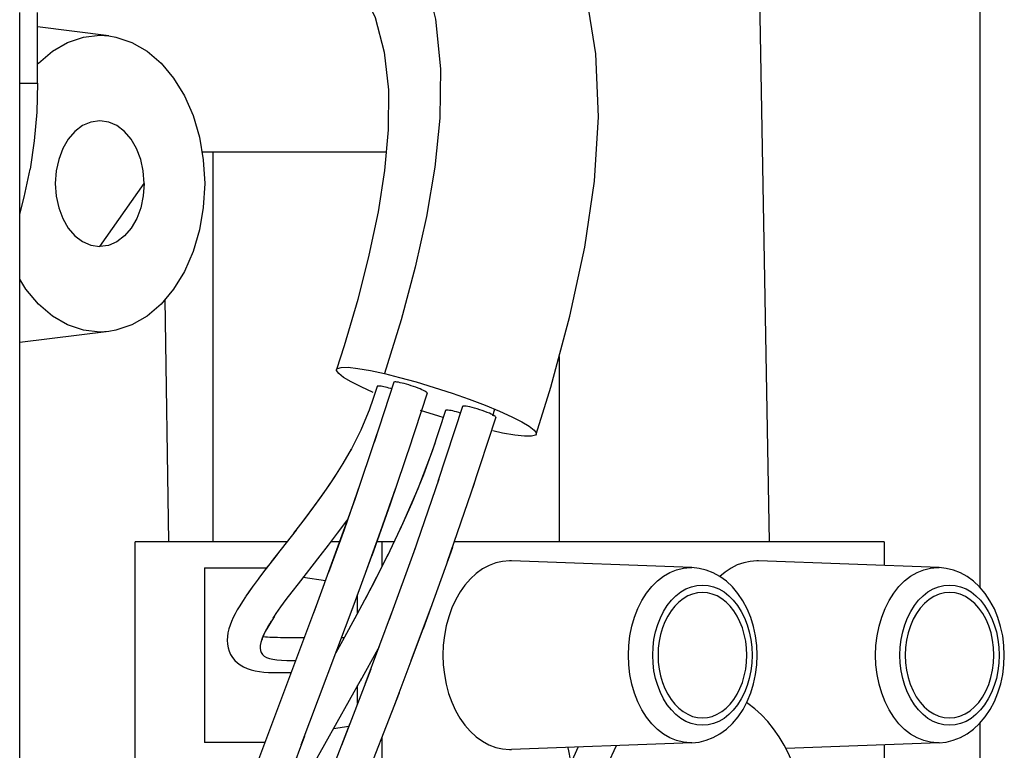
# Model space of a CAD drawing. Header units: inches. Extents: x 0 to 56.7, y 0 to 36.7.
# Tile 16 of 29: x 25.4 to 26.5, y 27.8 to 28.6. Entities that reach past the tile are written whole.
import ezdxf

# ---------------------------------------------------------------- set-up
doc = ezdxf.new("R2010")
doc.units = ezdxf.units.IN
doc.header["$LTSCALE"] = 3.116667
doc.header["$MEASUREMENT"] = 0
doc.layers.get('0').update_dxf_attribs({"linetype": 'CONTINUOUS'})

msp = doc.modelspace()

# ---------------------------------------------------------------- linework, layer by layer
at = {"color": 6, "linetype": 'Continuous'}
for p, q in [((26.4605, 28.974), (26.4605, 27.9625)), ((26.2235, 28.014), (26.2118, 28.6842)), ((25.3991, 28.5309), (25.3991, 28.6105)), ((25.4794, 28.5842), (25.3991, 28.5942)), ((25.379, 28.5309), (25.3991, 28.5309)), ((25.7918, 28.453), (25.5844, 28.453)), ((25.5967, 28.453), (25.5967, 28.014)), ((25.5468, 28.014), (25.5429, 28.2874)), ((25.4794, 28.2509), (25.379, 28.2384)), ((25.7445, 28.2349), (25.736, 28.208)), ((25.9865, 28.2228), (25.9865, 28.014)), ((25.9138, 28.1633), (25.9114, 28.1554)), ((26.4605, 27.8096), (26.4605, 27.5688))]:
    msp.add_line(p, q, dxfattribs=at)
at = {"color": 7, "linetype": 'Continuous'}
for p, q in [((25.379, 26.2089), (25.379, 28.6105)), ((25.4691, 28.3467), (25.5192, 28.4176)), ((25.79, 28.2034), (25.8069, 28.1992)), ((25.7635, 28.1885), (25.7522, 28.1942)), ((25.8004, 28.1936), (25.7782, 28.1257)), ((25.8069, 28.1992), (25.8257, 28.194)), ((25.7773, 28.1822), (25.7635, 28.1885)), ((25.8378, 28.1813), (25.8169, 28.1173)), ((25.866, 28.1813), (25.8852, 28.1745)), ((25.8852, 28.1745), (25.9031, 28.1677)), ((25.8509, 28.1554), (25.8306, 28.162)), ((25.8777, 28.1664), (25.85, 28.082)), ((25.8588, 28.1618), (25.8587, 28.1617)), ((25.8561, 28.1538), (25.8509, 28.1554)), ((25.9151, 28.1543), (25.8879, 28.0709)), ((25.7524, 28.1184), (25.7429, 28.1019)), ((25.7526, 28.1187), (25.7524, 28.1184)), ((25.8509, 28.0846), (25.8225, 28.0016)), ((25.8907, 28.0795), (25.8606, 27.9913)), ((25.7004, 28.0404), (25.6874, 28.0235)), ((25.6902, 28.0271), (25.6624, 27.9914)), ((25.68, 28.014), (25.509, 28.014)), ((25.509, 27.7581), (25.509, 28.014)), ((25.7394, 28.014), (25.7297, 28.014)), ((25.8007, 28.014), (25.7812, 28.014)), ((25.7874, 27.9869), (25.7874, 28.014)), ((25.8243, 28.0067), (25.7949, 27.9252)), ((25.8663, 28.0075), (25.8333, 27.9156)), ((26.3526, 28.014), (25.8684, 28.014)), ((26.3526, 28.014), (26.3526, 27.9871)), ((25.6689, 27.9997), (25.655, 27.9817)), ((25.6929, 27.9665), (25.7174, 27.9979)), ((25.7345, 28.0005), (25.7098, 27.9336)), ((25.7529, 27.9363), (25.7756, 27.9982)), ((25.7939, 27.9998), (25.7755, 27.9635)), ((25.587, 27.9845), (25.6571, 27.9845)), ((25.587, 27.9845), (25.587, 27.7876)), ((25.6584, 27.9862), (25.648, 27.9726)), ((25.9328, 27.9923), (25.9308, 27.9924)), ((26.1362, 27.9848), (25.9328, 27.9923)), ((26.1344, 27.9848), (26.1355, 27.9848)), ((26.1355, 27.9848), (26.1362, 27.9848)), ((26.2112, 27.9923), (26.2092, 27.9924)), ((26.4146, 27.9848), (26.2112, 27.9923)), ((26.4128, 27.9848), (26.4139, 27.9848)), ((26.4139, 27.9848), (26.4146, 27.9848)), ((25.7233, 27.9699), (25.6983, 27.9735)), ((25.781, 27.974), (25.7684, 27.9499)), ((25.7755, 27.9635), (25.7562, 27.9271)), ((25.6336, 27.9524), (25.6333, 27.9519)), ((25.7596, 27.9335), (25.7596, 27.9546)), ((25.7133, 27.9429), (25.6372, 27.7401)), ((25.7555, 27.9433), (25.6958, 27.7845)), ((25.8201, 27.8801), (25.8427, 27.9413)), ((25.6645, 27.9278), (25.666, 27.93)), ((25.7587, 27.9318), (25.7425, 27.9021)), ((25.7987, 27.9356), (25.7678, 27.853)), ((25.7984, 27.8227), (25.8333, 27.9156)), ((25.7444, 27.9055), (25.7351, 27.8887)), ((25.7445, 27.9057), (25.7414, 27.9057)), ((25.7824, 27.893), (25.7623, 27.8566)), ((25.7837, 27.8953), (25.776, 27.8813)), ((25.764, 27.8597), (25.7084, 27.7607)), ((25.7743, 27.8702), (25.7414, 27.7841)), ((25.7596, 27.8315), (25.7596, 27.8519)), ((25.7776, 27.7687), (25.8066, 27.8441)), ((25.751, 27.8091), (25.6465, 27.5406)), ((25.7324, 27.8035), (25.7498, 27.8059)), ((25.6997, 27.7949), (25.6674, 27.7084)), ((25.7874, 27.7581), (25.7874, 27.7942)), ((25.6549, 27.7876), (25.587, 27.7876)), ((26.1362, 27.7873), (25.9328, 27.7798)), ((26.1351, 27.7873), (26.1344, 27.7873)), ((26.1362, 27.7873), (26.1351, 27.7873)), ((26.4146, 27.7873), (26.2418, 27.7809)), ((26.3526, 27.785), (26.3526, 27.7581)), ((26.4135, 27.7873), (26.4128, 27.7873)), ((26.4146, 27.7873), (26.4135, 27.7873)), ((25.9308, 27.7798), (25.9328, 27.7798))]:
    msp.add_line(p, q, dxfattribs=at)
at = {"color": 6, "linetype": 'Continuous'}
for points in [[(25.9607, 28.1353), (25.9771, 28.1882), (25.9988, 28.2681), (26.0155, 28.3458), (26.0264, 28.4204), (26.0308, 28.4927), (26.028, 28.5637), (26.017, 28.6321), (25.9969, 28.6974), (25.9675, 28.7579), (25.9283, 28.8132), (25.8802, 28.8615), (25.8248, 28.9011), (25.7834, 28.922)], [(25.7528, 28.7773), (25.7872, 28.7422), (25.8143, 28.7017), (25.8342, 28.6559), (25.8474, 28.6029), (25.8529, 28.547), (25.8522, 28.4914), (25.8467, 28.4362)], [(25.6817, 28.7094), (25.7109, 28.6937), (25.7401, 28.6694), (25.763, 28.6396), (25.7794, 28.6047), (25.7896, 28.5657), (25.7942, 28.5232), (25.7941, 28.4783), (25.79, 28.4325), (25.7826, 28.3856), (25.7724, 28.337), (25.7597, 28.2868), (25.7445, 28.2349)], [(25.4158, 28.5669), (25.4328, 28.5768), (25.4507, 28.5828), (25.4691, 28.5849), (25.4794, 28.5842)], [(25.4794, 28.5842), (25.4874, 28.5828), (25.5054, 28.5768), (25.5224, 28.5669), (25.5382, 28.5533), (25.5523, 28.5364), (25.5645, 28.5166), (25.5742, 28.4942), (25.5815, 28.4698), (25.5858, 28.4444), (25.5874, 28.4176)], [(25.3991, 28.5524), (25.4, 28.5533), (25.4158, 28.5669)], [(25.4691, 28.4884), (25.459, 28.4869), (25.4498, 28.4829), (25.4412, 28.4764), (25.4337, 28.4677), (25.4275, 28.457), (25.4229, 28.4449), (25.4201, 28.4318), (25.419, 28.4176)], [(25.5192, 28.4176), (25.5181, 28.4318), (25.5153, 28.4449), (25.5107, 28.457), (25.5045, 28.4677), (25.497, 28.4764), (25.4884, 28.4829), (25.4792, 28.4869), (25.4691, 28.4884)], [(25.8467, 28.4362), (25.8373, 28.3806), (25.8245, 28.3233), (25.8086, 28.2641), (25.79, 28.2034)], [(25.419, 28.4176), (25.4201, 28.4033), (25.4229, 28.3902), (25.4275, 28.3781), (25.4337, 28.3674), (25.4412, 28.3587), (25.4498, 28.3522), (25.459, 28.3482), (25.4691, 28.3467)], [(25.5874, 28.4176), (25.5858, 28.3907), (25.5815, 28.3653), (25.5742, 28.3409), (25.5645, 28.3185), (25.5523, 28.2987), (25.5382, 28.2818), (25.5224, 28.2682), (25.5054, 28.2583), (25.4874, 28.2523), (25.4794, 28.2509)], [(25.4794, 28.2509), (25.4691, 28.2502), (25.4507, 28.2523), (25.4328, 28.2583), (25.4158, 28.2682), (25.4, 28.2818), (25.3858, 28.2987), (25.379, 28.31)]]:
    msp.add_lwpolyline(points, dxfattribs=at)
at = {"color": 7, "linetype": 'Continuous'}
for points in [[(25.3991, 28.5309), (25.3982, 28.4982), (25.3954, 28.4657), (25.3907, 28.4337)], [(25.379, 28.3833), (25.3841, 28.4023), (25.3907, 28.4337)], [(25.5192, 28.4176), (25.5182, 28.4037), (25.5154, 28.3904), (25.5108, 28.3782), (25.5045, 28.3674), (25.4969, 28.3586), (25.4883, 28.3521), (25.4789, 28.348), (25.4691, 28.3467)], [(25.736, 28.208), (25.7369, 28.2091), (25.7411, 28.2104), (25.7489, 28.2105), (25.76, 28.2093), (25.774, 28.2069), (25.79, 28.2034)], [(25.7522, 28.1942), (25.7437, 28.1992), (25.7383, 28.2034), (25.736, 28.2068), (25.736, 28.208)], [(25.8373, 28.1824), (25.8365, 28.183), (25.8353, 28.1837), (25.8338, 28.1845), (25.832, 28.1853), (25.8299, 28.1862), (25.8277, 28.1871), (25.8252, 28.188), (25.8226, 28.1889), (25.82, 28.1898), (25.8173, 28.1907), (25.8147, 28.1914), (25.8121, 28.1921), (25.8097, 28.1927), (25.8075, 28.1932), (25.8056, 28.1936), (25.8039, 28.1939), (25.8025, 28.194), (25.8014, 28.194), (25.8007, 28.1938), (25.8004, 28.1936)], [(25.8257, 28.194), (25.8458, 28.1879), (25.866, 28.1813)], [(25.7815, 28.189), (25.7771, 28.1754), (25.7725, 28.1624), (25.7679, 28.1507), (25.7632, 28.1398), (25.7581, 28.1293), (25.7526, 28.1187)], [(25.798, 28.1862), (25.7969, 28.1865), (25.7948, 28.1871), (25.7929, 28.1876), (25.791, 28.1881), (25.7892, 28.1885), (25.7876, 28.1888), (25.7861, 28.1891), (25.7848, 28.1893), (25.7837, 28.1894), (25.7828, 28.1894), (25.7822, 28.1893), (25.7817, 28.1892), (25.7815, 28.189)], [(25.8379, 28.1815), (25.8378, 28.1819), (25.8373, 28.1824)], [(25.8587, 28.1617), (25.8434, 28.116), (25.8273, 28.0736), (25.8102, 28.0341), (25.7928, 27.9974)], [(25.8752, 28.159), (25.8735, 28.1595), (25.8711, 28.1602), (25.8689, 28.1608), (25.8668, 28.1613), (25.8649, 28.1617), (25.8632, 28.162), (25.8617, 28.1622), (25.8605, 28.1622), (25.8596, 28.1622), (25.859, 28.1621), (25.8588, 28.1618)], [(25.9151, 28.1543), (25.915, 28.1548), (25.9144, 28.1553), (25.9134, 28.156), (25.9119, 28.1569), (25.9101, 28.1578), (25.908, 28.1587), (25.9055, 28.1597), (25.9029, 28.1607), (25.9, 28.1617), (25.8972, 28.1627), (25.8942, 28.1636), (25.8914, 28.1644), (25.8886, 28.1652), (25.8861, 28.1658), (25.8838, 28.1663), (25.8817, 28.1666), (25.8801, 28.1668), (25.8788, 28.1668), (25.878, 28.1667), (25.8777, 28.1664)], [(25.9031, 28.1677), (25.9193, 28.161), (25.9332, 28.1548), (25.9444, 28.1491), (25.9529, 28.1441), (25.9584, 28.1398), (25.9607, 28.1365), (25.9607, 28.1353)], [(25.9607, 28.1353), (25.9598, 28.1341), (25.9555, 28.1329), (25.9477, 28.1328), (25.9366, 28.134), (25.9227, 28.1364), (25.9118, 28.1388)], [(25.7814, 28.1354), (25.7563, 28.0614), (25.7345, 28.0005)], [(25.8202, 28.1273), (25.7961, 28.0561), (25.7756, 27.9982)], [(25.7526, 28.1187), (25.7498, 28.1137), (25.743, 28.102)], [(25.8465, 28.1247), (25.8337, 28.0895), (25.8205, 28.0573), (25.8072, 28.0275)], [(25.743, 28.102), (25.7335, 28.0869), (25.7241, 28.073), (25.7148, 28.0599), (25.7055, 28.0473), (25.6964, 28.0351)], [(25.7356, 28.0902), (25.7275, 28.078), (25.719, 28.0657), (25.7099, 28.0532), (25.7004, 28.0404)], [(25.7625, 28.0794), (25.7443, 28.0275), (25.7267, 27.9791)], [(25.7688, 27.9796), (25.7854, 28.0255), (25.8025, 28.0746)], [(25.7174, 27.9979), (25.7267, 28.01), (25.7369, 28.0235), (25.7473, 28.0376), (25.7483, 28.039)], [(25.9308, 27.9924), (25.9229, 27.9918), (25.9152, 27.99), (25.9076, 27.9871), (25.9002, 27.9832), (25.8932, 27.9781), (25.8866, 27.972), (25.8805, 27.9651), (25.875, 27.9573), (25.8701, 27.9487), (25.8658, 27.9394), (25.8622, 27.9294), (25.8594, 27.9191), (25.8573, 27.9083), (25.8561, 27.8973), (25.8556, 27.8862), (25.856, 27.8751), (25.8573, 27.8641), (25.8593, 27.8534), (25.8621, 27.843), (25.8656, 27.8331), (25.8699, 27.8238), (25.8748, 27.8151), (25.8803, 27.8073), (25.8864, 27.8003), (25.893, 27.7942), (25.9001, 27.7891), (25.9074, 27.785), (25.9151, 27.7821), (25.9229, 27.7804), (25.9308, 27.7798)], [(26.0646, 27.8861), (26.065, 27.8971), (26.0663, 27.908), (26.0685, 27.9187), (26.0715, 27.9289), (26.0753, 27.9386), (26.0798, 27.9476), (26.085, 27.9559), (26.0909, 27.9633), (26.0972, 27.9697), (26.1041, 27.975), (26.1113, 27.9793), (26.1189, 27.9823), (26.1266, 27.9842), (26.1344, 27.9848)], [(26.2096, 27.8861), (26.2092, 27.897), (26.2078, 27.9079), (26.2055, 27.9184), (26.2024, 27.9286), (26.1984, 27.9383), (26.1936, 27.9473), (26.188, 27.9556), (26.1818, 27.963), (26.175, 27.9694), (26.1677, 27.9747), (26.1601, 27.9789), (26.1523, 27.982), (26.1443, 27.9839), (26.1362, 27.9848)], [(26.2092, 27.9924), (26.2018, 27.9918), (26.1945, 27.9903), (26.1873, 27.9878), (26.1804, 27.9842), (26.1737, 27.9798), (26.1677, 27.9747)], [(26.3429, 27.8861), (26.3434, 27.8971), (26.3447, 27.908), (26.3469, 27.9187), (26.3499, 27.9289), (26.3537, 27.9386), (26.3582, 27.9476), (26.3634, 27.9559), (26.3692, 27.9633), (26.3756, 27.9697), (26.3825, 27.975), (26.3897, 27.9793), (26.3972, 27.9823), (26.405, 27.9842), (26.4128, 27.9848)], [(26.488, 27.8861), (26.4876, 27.897), (26.4862, 27.9079), (26.4839, 27.9184), (26.4808, 27.9286), (26.4768, 27.9383), (26.4719, 27.9473), (26.4664, 27.9556), (26.4601, 27.963), (26.4534, 27.9694), (26.4461, 27.9747), (26.4385, 27.9789), (26.4307, 27.982), (26.4227, 27.9839), (26.4146, 27.9848)], [(25.6486, 27.9733), (25.6397, 27.9612), (25.6336, 27.9524)], [(25.6416, 27.9638), (25.6359, 27.9557), (25.6336, 27.9524)], [(25.6661, 27.9301), (25.668, 27.933), (25.6733, 27.9405), (25.6793, 27.9487), (25.6859, 27.9573), (25.6929, 27.9665)], [(26.092, 27.8861), (26.0924, 27.895), (26.0934, 27.9037), (26.0952, 27.9123), (26.0976, 27.9205), (26.1006, 27.9282), (26.1042, 27.9354), (26.1084, 27.942), (26.1131, 27.9479), (26.1182, 27.953), (26.1236, 27.9573), (26.1294, 27.9607), (26.1355, 27.9631), (26.1416, 27.9646), (26.1479, 27.9651)], [(26.1479, 27.9651), (26.1543, 27.9646), (26.1605, 27.9631), (26.1665, 27.9607), (26.1723, 27.9573), (26.1777, 27.953), (26.1828, 27.9479), (26.1875, 27.942), (26.1917, 27.9354), (26.1953, 27.9282), (26.1983, 27.9204), (26.2007, 27.9123), (26.2025, 27.9037), (26.2035, 27.895), (26.2039, 27.8861)], [(26.3704, 27.8861), (26.3708, 27.895), (26.3718, 27.9037), (26.3736, 27.9123), (26.376, 27.9204), (26.379, 27.9282), (26.3826, 27.9354), (26.3868, 27.942), (26.3915, 27.9479), (26.3966, 27.953), (26.402, 27.9573), (26.4078, 27.9607), (26.4138, 27.9631), (26.42, 27.9646), (26.4263, 27.9651)], [(26.4263, 27.9651), (26.4327, 27.9646), (26.4388, 27.9631), (26.4449, 27.9607), (26.4507, 27.9573), (26.4561, 27.953), (26.4612, 27.9479), (26.4659, 27.942), (26.47, 27.9354), (26.4737, 27.9282), (26.4767, 27.9204), (26.4791, 27.9123), (26.4808, 27.9037), (26.4819, 27.895), (26.4823, 27.8861)], [(25.6333, 27.9519), (25.6298, 27.9465), (25.6268, 27.9417), (25.6241, 27.9371), (25.6217, 27.9327), (25.6195, 27.9284), (25.6176, 27.9241), (25.6159, 27.9199), (25.6146, 27.9157), (25.6136, 27.9114), (25.6129, 27.9072), (25.6127, 27.9029), (25.6129, 27.8986), (25.6137, 27.8944), (25.6149, 27.8905), (25.6166, 27.8868), (25.6187, 27.8834), (25.6213, 27.8802), (25.6242, 27.8775), (25.6274, 27.875), (25.6312, 27.8728), (25.6353, 27.871), (25.6397, 27.8695), (25.6443, 27.8684), (25.6491, 27.8676), (25.6541, 27.867), (25.6594, 27.8667), (25.6648, 27.8665), (25.6703, 27.8664), (25.6846, 27.8664)], [(26.148, 27.9568), (26.1423, 27.9563), (26.1368, 27.955), (26.1314, 27.9528), (26.1262, 27.9497), (26.1213, 27.9459), (26.1168, 27.9413), (26.1126, 27.936), (26.1089, 27.9302), (26.1056, 27.9237), (26.1029, 27.9168), (26.1008, 27.9095), (26.0992, 27.9019), (26.0983, 27.8941), (26.098, 27.8861)], [(26.1979, 27.8861), (26.1976, 27.8941), (26.1967, 27.9019), (26.1951, 27.9095), (26.193, 27.9168), (26.1903, 27.9237), (26.187, 27.9302), (26.1833, 27.936), (26.1791, 27.9413), (26.1746, 27.9459), (26.1697, 27.9497), (26.1645, 27.9528), (26.1591, 27.955), (26.1536, 27.9563), (26.148, 27.9568)], [(26.4263, 27.9568), (26.4205, 27.9563), (26.4146, 27.9548), (26.4088, 27.9523), (26.4033, 27.9488), (26.3981, 27.9444), (26.3934, 27.9392), (26.3891, 27.9332), (26.3853, 27.9265), (26.3822, 27.9191), (26.3796, 27.9113), (26.3778, 27.9031), (26.3767, 27.8947), (26.3763, 27.8861)], [(26.4763, 27.8861), (26.476, 27.8947), (26.4749, 27.903), (26.4731, 27.9112), (26.4706, 27.919), (26.4675, 27.9263), (26.4637, 27.933), (26.4595, 27.939), (26.4548, 27.9442), (26.4496, 27.9486), (26.4442, 27.9521), (26.4384, 27.9547), (26.4325, 27.9562), (26.4263, 27.9568)], [(25.666, 27.93), (25.6656, 27.9293), (25.6617, 27.9233), (25.6583, 27.9178), (25.6556, 27.9128)], [(25.6558, 27.9131), (25.6572, 27.9157), (25.6588, 27.9185), (25.6606, 27.9215), (25.6625, 27.9246)], [(25.6558, 27.9131), (25.6534, 27.9082), (25.6517, 27.904), (25.6505, 27.9003), (25.6499, 27.8969), (25.6497, 27.894), (25.6501, 27.8913), (25.6509, 27.889), (25.6524, 27.8869), (25.6544, 27.8851), (25.657, 27.8836), (25.6603, 27.8824), (25.6642, 27.8815), (25.6687, 27.8808), (25.674, 27.8804), (25.6799, 27.8802), (25.686, 27.8802), (25.6898, 27.8802)], [(25.652, 27.903), (25.6521, 27.9029), (25.6521, 27.9028), (25.6521, 27.9033), (25.6523, 27.9041), (25.6526, 27.9053), (25.6531, 27.9067), (25.6538, 27.9086), (25.6547, 27.9107)], [(25.6994, 27.9057), (25.6726, 27.9057), (25.6694, 27.9058), (25.6663, 27.9058), (25.6634, 27.9059), (25.6607, 27.906), (25.6582, 27.9062), (25.656, 27.9064), (25.654, 27.9067), (25.6531, 27.9068)], [(26.1344, 27.7873), (26.1266, 27.7879), (26.1189, 27.7898), (26.1113, 27.7928), (26.1041, 27.7971), (26.0972, 27.8024), (26.0909, 27.8088), (26.085, 27.8162), (26.0798, 27.8245), (26.0753, 27.8335), (26.0715, 27.8432), (26.0685, 27.8534), (26.0663, 27.8641), (26.065, 27.875), (26.0646, 27.8861)], [(26.1479, 27.807), (26.1416, 27.8075), (26.1354, 27.809), (26.1294, 27.8114), (26.1236, 27.8148), (26.1181, 27.8191), (26.1131, 27.8243), (26.1084, 27.8302), (26.1042, 27.8367), (26.1006, 27.8439), (26.0976, 27.8517), (26.0952, 27.8599), (26.0934, 27.8684), (26.0924, 27.8771), (26.092, 27.8861)], [(26.098, 27.8861), (26.0983, 27.878), (26.0992, 27.8703), (26.1008, 27.8626), (26.1029, 27.8553), (26.1056, 27.8484), (26.1089, 27.842), (26.1126, 27.8361), (26.1168, 27.8308), (26.1213, 27.8262), (26.1262, 27.8224), (26.1314, 27.8194), (26.1368, 27.8171), (26.1423, 27.8158), (26.148, 27.8154)], [(26.1362, 27.7873), (26.1442, 27.7882), (26.1522, 27.7901), (26.1601, 27.7932), (26.1677, 27.7974), (26.175, 27.8028), (26.1818, 27.8092), (26.1881, 27.8166), (26.1937, 27.825), (26.1985, 27.834), (26.2025, 27.8437), (26.2056, 27.8539), (26.2078, 27.8644), (26.2092, 27.8752), (26.2096, 27.8861)], [(26.2039, 27.8861), (26.2035, 27.8771), (26.2025, 27.8684), (26.2007, 27.8598), (26.1983, 27.8517), (26.1953, 27.8439), (26.1917, 27.8367), (26.1875, 27.8301), (26.1828, 27.8242), (26.1777, 27.8191), (26.1723, 27.8148), (26.1665, 27.8114), (26.1604, 27.809), (26.1543, 27.8075), (26.1479, 27.807)], [(26.148, 27.8154), (26.1536, 27.8158), (26.1591, 27.8171), (26.1645, 27.8194), (26.1697, 27.8224), (26.1746, 27.8262), (26.1791, 27.8308), (26.1833, 27.8361), (26.187, 27.842), (26.1903, 27.8484), (26.193, 27.8553), (26.1951, 27.8626), (26.1967, 27.8703), (26.1976, 27.878), (26.1979, 27.8861)], [(26.4128, 27.7873), (26.405, 27.7879), (26.3972, 27.7898), (26.3897, 27.7928), (26.3825, 27.7971), (26.3756, 27.8024), (26.3692, 27.8088), (26.3634, 27.8162), (26.3582, 27.8245), (26.3537, 27.8335), (26.3499, 27.8432), (26.3469, 27.8534), (26.3447, 27.8641), (26.3434, 27.875), (26.3429, 27.8861)], [(26.4263, 27.807), (26.42, 27.8075), (26.4138, 27.809), (26.4078, 27.8114), (26.402, 27.8148), (26.3966, 27.8191), (26.3915, 27.8243), (26.3868, 27.8301), (26.3826, 27.8367), (26.379, 27.8439), (26.376, 27.8517), (26.3736, 27.8599), (26.3718, 27.8684), (26.3708, 27.8771), (26.3704, 27.8861)], [(26.3763, 27.8861), (26.3767, 27.8775), (26.3778, 27.8691), (26.3796, 27.861), (26.3821, 27.8532), (26.3852, 27.8459), (26.3889, 27.8392), (26.3932, 27.8332), (26.3979, 27.8279), (26.403, 27.8235), (26.4085, 27.82), (26.4143, 27.8175), (26.4202, 27.8159), (26.4263, 27.8154)], [(26.4146, 27.7873), (26.4226, 27.7882), (26.4306, 27.7901), (26.4385, 27.7932), (26.4461, 27.7974), (26.4534, 27.8028), (26.4602, 27.8092), (26.4665, 27.8166), (26.4721, 27.825), (26.4769, 27.834), (26.4808, 27.8437), (26.484, 27.8539), (26.4862, 27.8644), (26.4876, 27.8752), (26.488, 27.8861)], [(26.4263, 27.8154), (26.4322, 27.8158), (26.4381, 27.8174), (26.4439, 27.8198), (26.4494, 27.8233), (26.4545, 27.8277), (26.4593, 27.8329), (26.4636, 27.8389), (26.4673, 27.8456), (26.4705, 27.853), (26.473, 27.8608), (26.4749, 27.8691), (26.476, 27.8774), (26.4763, 27.8861)], [(26.4823, 27.8861), (26.4819, 27.8771), (26.4808, 27.8684), (26.4791, 27.8599), (26.4767, 27.8517), (26.4737, 27.8439), (26.47, 27.8367), (26.4659, 27.8301), (26.4612, 27.8243), (26.4561, 27.8191), (26.4507, 27.8148), (26.4449, 27.8114), (26.4388, 27.809), (26.4327, 27.8075), (26.4263, 27.807)], [(26.2593, 27.7306), (26.2569, 27.741), (26.2536, 27.7526), (26.2497, 27.7637), (26.2452, 27.7744), (26.24, 27.7845), (26.2343, 27.794), (26.2282, 27.803), (26.2215, 27.8112), (26.2145, 27.8187), (26.2071, 27.8255), (26.1993, 27.8315), (26.1977, 27.8326)], [(26.0004, 27.7654), (26.0003, 27.7656), (25.9991, 27.7701), (25.9981, 27.7744), (25.9974, 27.7783), (25.9969, 27.7818), (25.9969, 27.7822)], [(26.008, 27.7826), (26.006, 27.7788), (26.0013, 27.7679)], [(26.0335, 27.6456), (26.0314, 27.6579), (26.03, 27.6704), (26.0293, 27.683), (26.0293, 27.6957), (26.03, 27.7083), (26.0314, 27.7207), (26.0335, 27.733), (26.0363, 27.7451), (26.0397, 27.7567), (26.0438, 27.768), (26.0484, 27.7788), (26.0512, 27.7842)]]:
    msp.add_lwpolyline(points, dxfattribs=at)

doc.saveas('drawing.dxf')
